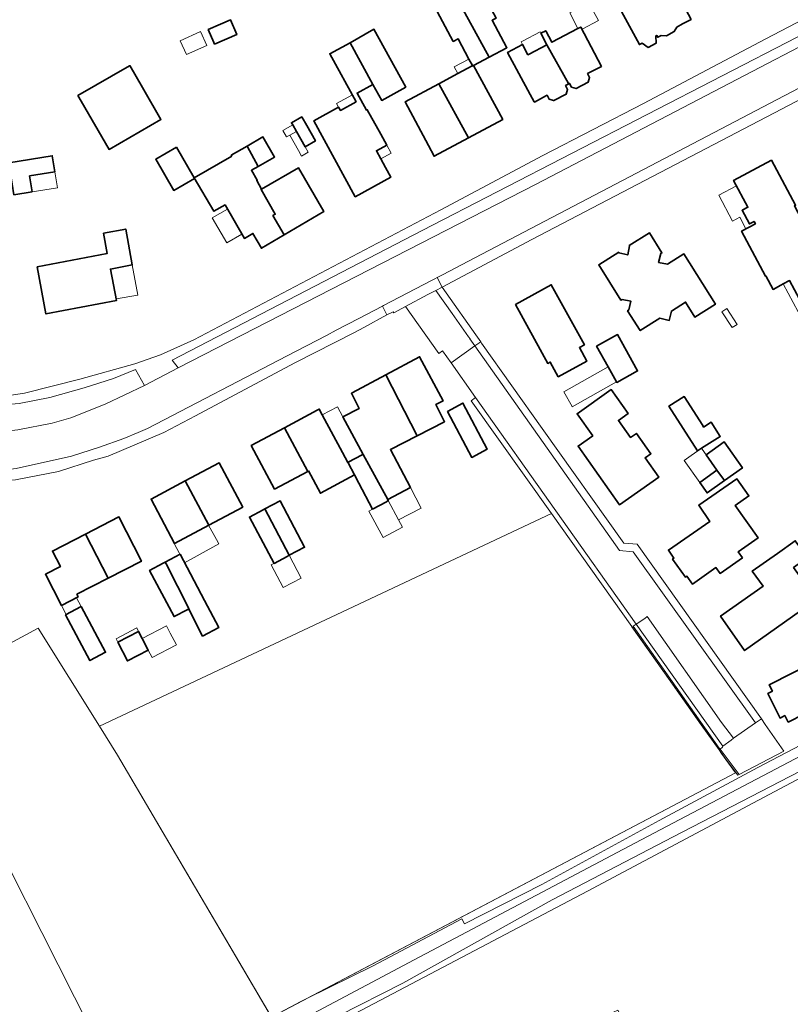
# Model space of a CAD drawing. Extents: x 147051 to 149075, y 463071 to 465537.
# Tile 10 of 229: x 147606 to 147735, y 463724 to 463888. Entities that reach past the tile are written whole.
import ezdxf

# ---------------------------------------------------------------- set-up
doc = ezdxf.new("R2010")
doc.units = 0
doc.header["$LTSCALE"] = 0.5
for name, color, linetype, lineweight in [('B-PV-GR-BEPLANTING_CULTUUR_BOSPLANTSOEN-GV', 252, 'CONTINUOUS', 18), ('B-PV-GR-BEPLANTING_CULTUUR_HEESTERS-GV', 252, 'CONTINUOUS', 18), ('B-PV-GR-GRAS-GV', 252, 'CONTINUOUS', 13), ('B-PV-IE-TERREINAFSCHEIDING_KUNSTMATIG_HEKWERK-G', 252, 'CONTINUOUS', 18), ('B-PV-OG-BEBOUWING-GV', 6, 'CONTINUOUS', 35), ('B-PV-OG-BEBOUWING_LUIFEL-GV', 6, 'CONTINUOUS', 18), ('B-PV-OG-TERREIN_BEGROEID-GV', 252, 'CONTINUOUS', 18), ('B-PV-OG-TERREIN_ERF-GV', 252, 'CONTINUOUS', 18), ('B-PV-VH-GESLOTENVERHARDING_ASFALT-GV', 252, 'CONTINUOUS', 18), ('B-PV-VH-ONVERHARD_ZAND-GV', 252, 'CONTINUOUS', 18), ('B-PV-VH-OPENVERHARDING_BETONSTRAATSTEEN-GV', 252, 'CONTINUOUS', 18), ('B-PV-VH-OPENVERHARDING_STRAATBAKSTEEN-GV', 252, 'CONTINUOUS', 18), ('B-PV-VH-OPENVERHARDING_TEGEL-GV', 252, 'CONTINUOUS', 18)]:
    doc.layers.add(name, color=color, linetype=linetype, lineweight=lineweight)

msp = doc.modelspace()

# ---------------------------------------------------------------- linework, layer by layer
at = {"layer": 'B-PV-GR-BEPLANTING_CULTUUR_BOSPLANTSOEN-GV', "flags": 128}
for points in [[(147761.565, 463780.147), (147729.408, 463763.314), (147712.953, 463754.485), (147693.323, 463743.787), (147680.42, 463737.187), (147679.935, 463738.007), (147665.111, 463730.171), (147654.056, 463724.697), (147653.071, 463724.209), (147649.478, 463722.319), (147648.068, 463721.721), (147646.255, 463720.951), (147644.086, 463720.41), (147627.891, 463712.117), (147623.352, 463708.836), (147623.526, 463708.594), (147623.485, 463708.573), (147578.209, 463684.71), (147577.514, 463684.326), (147559.558, 463674.415), (147431.987, 463607.946)], [(147729.57, 463757.854), (147758.402, 463773.156)], [(147430.074, 463604.893), (147431.399, 463605.843), (147457.568, 463619.658), (147478.124, 463631.089), (147492.483, 463638.248), (147509.049, 463646.696), (147536.056, 463658.471), (147561.354, 463673.506), (147609.574, 463698.359), (147642.732, 463715.607), (147671.982, 463731.197), (147708.902, 463750.678), (147738.878, 463766.415)], [(147741.347, 463765.228), (147715.257, 463751.748)], [(147700.982, 463742.652), (147729.57, 463757.854)], [(147715.257, 463751.748), (147695.081, 463741.215)], [(147653.662, 463717.76), (147700.982, 463742.652)], [(147695.081, 463741.215), (147670.089, 463727.255)], [(147670.089, 463727.255), (147659.363, 463721.829)]]:
    msp.add_lwpolyline(points, dxfattribs=at)
at = {"layer": 'B-PV-GR-BEPLANTING_CULTUUR_HEESTERS-GV', "flags": 128}
for points in [[(147726.297, 463762.135), (147723.112, 463766.403), (147722.997, 463766.557), (147708.574, 463786.922), (147709.102, 463787.292), (147709.097, 463787.299), (147682.24, 463825.141), (147681.522, 463824.616), (147694.949, 463805.753), (147708.375, 463786.89), (147708.399, 463786.855), (147719.985, 463770.453), (147722.945, 463766.263), (147723.201, 463765.901), (147723.377, 463765.665), (147726.087, 463762.025)], [(147726.297, 463762.135), (147733.795, 463766.066), (147730.645, 463770.509), (147730.02, 463771.427), (147729.043, 463770.762), (147725.379, 463768.193), (147724.951, 463767.902), (147723.568, 463766.896), (147723.53, 463766.696), (147723.112, 463766.403)]]:
    msp.add_lwpolyline(points, close=True, dxfattribs=at)
at = {"layer": 'B-PV-GR-GRAS-GV', "flags": 128}
for points in [[(147708.399, 463786.855), (147708.375, 463786.89), (147694.949, 463805.753), (147619.366, 463770.243), (147622.401, 463765.38), (147648.068, 463721.721), (147649.478, 463722.319), (147653.071, 463724.209), (147654.056, 463724.697), (147725.676, 463762.419), (147723.377, 463765.665), (147723.201, 463765.901), (147722.945, 463766.263), (147719.985, 463770.453)], [(147622.401, 463765.38), (147619.366, 463770.243), (147609.154, 463786.607), (147588.733, 463775.647), (147601.542, 463751.87), (147623.352, 463708.836), (147627.891, 463712.117), (147644.086, 463720.41), (147646.255, 463720.951), (147648.068, 463721.721)], [(147738.842, 463712.97), (147738.721, 463713.252), (147787.538, 463739.696), (147777.076, 463759.361), (147795.533, 463769.484), (147785.804, 463787.434), (147780.81, 463784.933), (147758.402, 463773.156), (147729.57, 463757.854), (147700.982, 463742.652), (147653.662, 463717.76), (147651.852, 463714.353), (147652.425, 463710.859), (147658.9, 463698.401), (147704.609, 463722.105), (147706.039, 463722.789), (147716.99, 463702.259)], [(147623.526, 463708.594), (147623.352, 463708.836), (147601.542, 463751.87), (147554.759, 463727.907), (147577.514, 463684.326), (147578.209, 463684.71), (147623.485, 463708.573)]]:
    msp.add_lwpolyline(points, close=True, dxfattribs=at)
at = {"layer": 'B-PV-IE-TERREINAFSCHEIDING_KUNSTMATIG_HEKWERK-G', "flags": 128}
msp.add_lwpolyline([(147708.377, 463786.841), (147725.676, 463762.419), (147648.148, 463721.585), (147622.401, 463765.38)], dxfattribs=at)
at = {"layer": 'B-PV-OG-BEBOUWING-GV', "flags": 128}
for points in [[(147711.315, 463901.543), (147705.524, 463898.395), (147709.078, 463891.73), (147706.297, 463890.281), (147707.674, 463887.798), (147709.64, 463884.123), (147710.089, 463884.363), (147711.098, 463883.649), (147712.419, 463884.355), (147712.385, 463885.591), (147712.528, 463885.667), (147712.697, 463885.351), (147713.29, 463885.668), (147714.186, 463885.574), (147715.463, 463886.311), (147715.911, 463887.07), (147716.869, 463887.583), (147718.287, 463888.341), (147714.992, 463894.58)], [(147684.522, 463882.021), (147687.481, 463883.603), (147685.024, 463888.2), (147685.715, 463888.569), (147681.696, 463896.088), (147677.93, 463894.075)], [(147674.478, 463892.23), (147678.523, 463884.659), (147679.338, 463885.094), (147681.144, 463881.715), (147681.729, 463880.62), (147681.767, 463880.549), (147681.918, 463880.629), (147684.522, 463882.021), (147677.93, 463894.075), (147675.292, 463892.665)], [(147638.522, 463884.457), (147638.627, 463884.214), (147642.338, 463885.812), (147641.292, 463888.243), (147639.62, 463887.523), (147637.58, 463886.646)], [(147665.076, 463877.465), (147666.577, 463874.814), (147670.593, 463877.026), (147665.261, 463886.704), (147661.285, 463884.451)], [(147693.177, 463886.025), (147694.188, 463884.1), (147697.797, 463877.603), (147697.827, 463877.551), (147697.977, 463877.629), (147698.293, 463877.027), (147699.063, 463876.788), (147701.081, 463877.849), (147701.321, 463878.618), (147700.977, 463879.274), (147703.297, 463880.493), (147699.84, 463887.07), (147699.363, 463886.819), (147695.001, 463884.527), (147693.99, 463886.452)], [(147666.406, 463865.053), (147665.679, 463866.378), (147667.414, 463867.326), (147666.412, 463869.14), (147664.139, 463873.254), (147664.005, 463873.18), (147662.443, 463876.036), (147665.076, 463877.465), (147661.285, 463884.451), (147657.888, 463882.607), (147662.29, 463874.585), (147659.66, 463873.142), (147659.369, 463873.673), (147655.193, 463871.381), (147662.146, 463858.712), (147668.092, 463861.983), (147667.209, 463863.592)], [(147694.227, 463875.658), (147694.572, 463875.002), (147695.267, 463874.793), (147695.35, 463874.768), (147697.386, 463875.838), (147697.634, 463876.612), (147697.29, 463877.267), (147697.827, 463877.551), (147697.797, 463877.603), (147694.188, 463884.1), (147691.217, 463882.54), (147691.014, 463882.433), (147690.122, 463884.13), (147687.611, 463882.811), (147691.389, 463875.813), (147692.052, 463874.584), (147692.091, 463874.512), (147694.136, 463875.609)], [(147616.323, 463874.656), (147621.008, 463866.6), (147629.67, 463871.637), (147626.574, 463876.961), (147624.442, 463880.627), (147624.405, 463880.605), (147615.794, 463875.597)], [(147686.794, 463871.597), (147681.918, 463880.629), (147681.767, 463880.549), (147681.729, 463880.62), (147681.689, 463880.599), (147679.275, 463879.296), (147676.117, 463877.591), (147681.071, 463868.545)], [(147670.489, 463874.552), (147670.478, 463874.546), (147674.373, 463867.241), (147675.314, 463865.476), (147681.071, 463868.545), (147676.117, 463877.591)], [(147652.308, 463869.617), (147653.758, 463867.056), (147655.471, 463868.026), (147654.021, 463870.587), (147653.198, 463872.041), (147651.485, 463871.071), (147651.688, 463870.713)], [(147645.936, 463863.779), (147648.647, 463865.336), (147646.72, 463868.69), (147644.068, 463867.167)], [(147632.283, 463866.964), (147628.807, 463864.967), (147631.793, 463859.77), (147635.269, 463861.767), (147635.212, 463861.866), (147635.212, 463861.867)], [(147641.514, 463865.488), (147635.212, 463861.867), (147635.212, 463861.866), (147638.529, 463856.267), (147640.388, 463857.335), (147643.605, 463851.734), (147645.049, 463852.564), (147646.467, 463850.096), (147650.24, 463852.313), (147648.375, 463855.563), (147648.759, 463855.783), (147646.394, 463859.905), (147646.484, 463859.977), (147645.668, 463861.394), (147645.757, 463861.446), (147644.794, 463863.123), (147645.936, 463863.779), (147644.068, 463867.167), (147641.423, 463865.647)], [(147608.135, 463859.528), (147607.71, 463862.173), (147611.921, 463862.85), (147611.486, 463865.556), (147604.23, 463864.39), (147605.09, 463859.039)], [(147738.063, 463838.494), (147748.814, 463818.345), (147749.875, 463818.911), (147756.566, 463822.48), (147742.151, 463849.314), (147740.263, 463848.307), (147739.302, 463850.107), (147735.537, 463857.165), (147735.731, 463857.269), (147731.709, 463864.809), (147725.379, 463861.432), (147727.765, 463856.959), (147726.811, 463856.45), (147728.028, 463854.168), (147728.81, 463854.586), (147729.028, 463854.178), (147726.705, 463852.938), (147730.695, 463845.457), (147730.769, 463845.496), (147731.984, 463843.218), (147733.298, 463843.919), (147733.679, 463844.122), (147734.754, 463844.696)], [(147648.375, 463855.563), (147650.24, 463852.313), (147656.882, 463856.216), (147652.678, 463863.534), (147646.484, 463859.977), (147646.394, 463859.905), (147648.759, 463855.783)], [(147620.053, 463852.599), (147620.672, 463849.201), (147608.999, 463846.983), (147610.431, 463839.112), (147622.212, 463841.35), (147621.212, 463846.616), (147624.859, 463847.309), (147623.767, 463853.305)], [(147706.548, 463841.441), (147706.734, 463841.558), (147708.216, 463841.251), (147707.855, 463839.781), (147707.669, 463839.664), (147709.776, 463836.322), (147713.049, 463838.387), (147714.622, 463838.03), (147714.978, 463839.603), (147717.346, 463841.097), (147718.925, 463838.593), (147722.351, 463840.753), (147717.065, 463849.136), (147714.341, 463847.418), (147712.858, 463847.724), (147713.22, 463849.194), (147713.406, 463849.311), (147711.299, 463852.652), (147707.95, 463850.54), (147707.992, 463850.472), (147707.686, 463848.99), (147706.216, 463849.352), (147706.173, 463849.42), (147702.841, 463847.319)], [(147688.9, 463840.682), (147694.329, 463830.852), (147694.73, 463831.074), (147696.087, 463828.611), (147700.853, 463831.235), (147699.605, 463833.502), (147700.438, 463833.961), (147694.897, 463843.994)], [(147705.798, 463827.753), (147705.846, 463827.667), (147709.344, 463829.606), (147705.989, 463835.658), (147702.491, 463833.719), (147704.407, 463830.262)], [(147672.882, 463831.95), (147667.254, 463828.944), (147672.498, 463818.751), (147677.065, 463821.101), (147675.595, 463823.96), (147676.811, 463824.585), (147672.905, 463831.963)], [(147660.058, 463821.899), (147663.465, 463815.643), (147667.569, 463808.107), (147671.353, 463810.103), (147668.008, 463816.441), (147672.498, 463818.751), (147667.254, 463828.944), (147661.626, 463825.936), (147661.494, 463825.866), (147662.807, 463823.315)], [(147701.828, 463818.774), (147699.38, 463817.04), (147706.333, 463807.22), (147712.866, 463811.831), (147710.583, 463815.045), (147711.561, 463815.74), (147709.129, 463819.164), (147708.151, 463818.469), (147706.124, 463821.322), (147707.754, 463822.48), (147704.911, 463826.483), (147699.228, 463822.446)], [(147677.554, 463822.834), (147681.623, 463815.152), (147684.219, 463816.527), (147680.149, 463824.209)], [(147719.346, 463816.23), (147720.015, 463816.658), (147723.143, 463818.657), (147721.64, 463821.008), (147720.378, 463820.201), (147720.217, 463820.453), (147717.118, 463825.301), (147714.584, 463823.681)], [(147650.291, 463820.082), (147654.192, 463812.81), (147654.317, 463812.876), (147656.322, 463809.139), (147662.033, 463812.202), (147660.935, 463814.25), (147660.906, 463814.303), (147660.028, 463815.94), (147656.634, 463822.266), (147656.126, 463823.211), (147655.799, 463823.036)], [(147644.771, 463817.121), (147648.672, 463809.849), (147654.192, 463812.81), (147650.291, 463820.082)], [(147720.776, 463815.589), (147722.599, 463813.021), (147723.845, 463811.269), (147726.853, 463813.406), (147723.784, 463817.727)], [(147660.906, 463814.303), (147660.935, 463814.25), (147662.033, 463812.202), (147662.761, 463810.843), (147665.027, 463806.493), (147667.342, 463807.74), (147667.671, 463807.914), (147667.569, 463808.107), (147663.465, 463815.643), (147663.316, 463815.566), (147660.948, 463814.325)], [(147637.645, 463803.814), (147643.336, 463806.849), (147639.392, 463814.244), (147633.7, 463811.209)], [(147723.845, 463811.269), (147722.599, 463813.021), (147719.713, 463810.97), (147720.958, 463809.218)], [(147633.7, 463811.209), (147628.011, 463808.175), (147631.955, 463800.78), (147637.645, 463803.814)], [(147726.851, 463798.377), (147726.153, 463799.353), (147729.465, 463801.696), (147725.659, 463807.089), (147727.939, 463808.715), (147725.934, 463811.554), (147719.552, 463807.132), (147721.41, 463804.45), (147714.489, 463799.655), (147715.412, 463798.323), (147715.178, 463798.161), (147717.346, 463795.13), (147717.58, 463795.292), (147718.535, 463793.967), (147722.434, 463796.728), (147723.123, 463795.746)], [(147647.014, 463806.53), (147651.118, 463798.78), (147653.678, 463800.136), (147649.574, 463807.886)], [(147651.118, 463798.78), (147647.014, 463806.53), (147646.732, 463806.381), (147644.465, 463805.181), (147648.568, 463797.431), (147650.743, 463798.582)], [(147620.857, 463794.95), (147626.411, 463797.797), (147622.625, 463805.183), (147617.072, 463802.336)], [(147615.605, 463792.258), (147620.857, 463794.95), (147617.072, 463802.336), (147611.525, 463799.492), (147612.861, 463796.886), (147610.361, 463795.604), (147613.03, 463790.398), (147615.824, 463791.831)], [(147735.411, 463796.763), (147737.713, 463798.389), (147735.697, 463801.215), (147732.697, 463799.096), (147728.507, 463796.136), (147730.323, 463793.598), (147723.207, 463788.582), (147727.233, 463782.87), (147739.24, 463791.396)], [(147630.389, 463797.655), (147630.541, 463797.351), (147634.303, 463789.865), (147634.323, 463789.826), (147636.406, 463785.681), (147636.61, 463785.276), (147639.344, 463786.723), (147636.962, 463791.223), (147632.863, 463798.965)], [(147634.028, 463789.67), (147634.269, 463789.798), (147634.323, 463789.826), (147634.303, 463789.865), (147630.541, 463797.351), (147630.389, 463797.655), (147630.02, 463797.46), (147627.769, 463796.268), (147631.868, 463788.526)], [(147613.707, 463788.846), (147617.802, 463781.176), (147620.414, 463782.57), (147616.319, 463790.241)], [(147733.927, 463772.011), (147734.507, 463770.907), (147747.617, 463777.602), (147744.622, 463783.495), (147747.118, 463784.763), (147745.11, 463788.715), (147737.255, 463784.74), (147739.121, 463781.079), (147731.356, 463777.142), (147731.882, 463776.096), (147731.102, 463775.662), (147733.146, 463771.577)], [(147622.466, 463784.239), (147624.07, 463781.135), (147627.543, 463782.929), (147626.596, 463784.761), (147626.525, 463784.898), (147625.938, 463786.034)]]:
    msp.add_lwpolyline(points, close=True, dxfattribs=at)
at = {"layer": 'B-PV-OG-BEBOUWING_LUIFEL-GV', "flags": 128}
for points in [[(147699.363, 463886.819), (147699.84, 463887.07), (147700.044, 463886.682), (147702.825, 463888.143), (147701.103, 463891.164), (147697.995, 463889.421)], [(147633.937, 463882.47), (147637.31, 463884.005), (147636.267, 463886.295), (147632.894, 463884.76)], [(147690.122, 463884.13), (147691.014, 463882.433), (147691.217, 463882.54), (147694.188, 463884.1), (147693.177, 463886.025), (147693.054, 463886.258), (147690.083, 463884.698), (147689.88, 463884.591)], [(147681.689, 463880.599), (147681.729, 463880.62), (147681.433, 463881.174), (147681.144, 463881.715), (147678.685, 463880.388), (147679.275, 463879.296)], [(147659.369, 463873.673), (147659.66, 463873.142), (147662.289, 463874.585), (147661.661, 463875.731), (147659.031, 463874.289)], [(147652.308, 463869.617), (147651.688, 463870.713), (147650.05, 463869.787), (147650.67, 463868.691), (147651.183, 463868.981)], [(147652.63, 463866.418), (147653.151, 463865.498), (147654.278, 463866.136), (147653.758, 463867.056), (147652.308, 463869.617), (147651.183, 463868.981)], [(147666.406, 463865.053), (147668.143, 463866.007), (147667.414, 463867.326), (147665.679, 463866.378)], [(147608.135, 463859.528), (147612.346, 463860.205), (147611.921, 463862.85), (147607.71, 463862.173)], [(147725.848, 463860.552), (147722.901, 463858.98), (147725.217, 463854.637), (147726.406, 463855.271), (147727.441, 463853.331), (147729.028, 463854.178), (147728.81, 463854.586), (147728.028, 463854.169), (147726.811, 463856.45), (147727.765, 463856.959)], [(147640.657, 463850.992), (147643.194, 463852.449), (147640.787, 463856.64), (147638.25, 463855.182)], [(147624.859, 463847.309), (147621.249, 463846.623), (147622.16, 463841.623), (147625.775, 463842.281)], [(147733.679, 463844.122), (147736.988, 463837.92), (147738.063, 463838.494), (147734.754, 463844.696)], [(147723.433, 463839.476), (147725.161, 463836.838), (147725.976, 463837.371), (147724.248, 463840.01)], [(147698.382, 463823.641), (147698.399, 463823.611), (147705.798, 463827.753), (147704.407, 463830.262), (147697.02, 463826.098)], [(147656.634, 463822.266), (147660.028, 463815.94), (147660.906, 463814.303), (147660.948, 463814.325), (147663.316, 463815.566), (147663.465, 463815.643), (147660.058, 463821.899), (147659.192, 463823.582)], [(147719.713, 463810.97), (147722.599, 463813.021), (147720.015, 463816.658), (147717.129, 463814.606)], [(147667.671, 463807.914), (147669.358, 463804.717), (147673.163, 463806.674), (147671.353, 463810.103), (147667.569, 463808.107)], [(147669.358, 463804.717), (147667.671, 463807.914), (147667.342, 463807.74), (147665.027, 463806.493), (147664.436, 463806.174), (147666.823, 463801.743), (147670.019, 463803.464)], [(147631.86, 463800.729), (147633.613, 463797.548), (147639.334, 463800.701), (147638.936, 463801.422), (147637.624, 463803.803)], [(147648.106, 463797.186), (147650.116, 463793.386), (147653.129, 463794.98), (147651.118, 463798.78)], [(147613.03, 463790.398), (147613.8, 463788.896), (147616.319, 463790.241), (147615.546, 463791.688)], [(147625.938, 463786.034), (147625.627, 463786.636), (147622.154, 463784.841), (147622.466, 463784.239)], [(147626.525, 463784.898), (147626.596, 463784.761), (147627.543, 463782.929), (147628.171, 463781.715), (147632.237, 463783.817), (147632.191, 463783.906), (147631.226, 463785.772), (147630.591, 463787)]]:
    msp.add_lwpolyline(points, close=True, dxfattribs=at)
at = {"layer": 'B-PV-OG-TERREIN_BEGROEID-GV', "flags": 128}
msp.add_lwpolyline([(147605.716, 463819.747), (147611.471, 463820.845), (147614.601, 463821.781), (147620.312, 463824.029), (147626.927, 463827.174), (147625.414, 463829.832), (147621.757, 463828.324), (147616.824, 463826.747), (147611.091, 463825.174), (147605.961, 463824.148), (147601.184, 463823.746), (147601.763, 463819.316)], close=True, dxfattribs=at)
at = {"layer": 'B-PV-OG-TERREIN_ERF-GV', "flags": 128}
for points in [[(147597.637, 463824.463), (147606.869, 463825.894), (147616.081, 463828.226), (147625.294, 463830.783), (147629.601, 463832.288), (147635.163, 463834.787), (147676.443, 463856.497), (147693.487, 463865.569), (147710.329, 463874.267), (147730.681, 463885.023), (147764.291, 463902.644)], [(147718.287, 463888.341), (147716.869, 463887.583), (147715.911, 463887.07), (147715.463, 463886.311), (147714.186, 463885.574), (147713.29, 463885.668), (147712.697, 463885.351), (147712.528, 463885.667), (147712.385, 463885.591), (147712.419, 463884.355), (147711.098, 463883.649), (147710.089, 463884.363), (147709.64, 463884.123), (147707.674, 463887.798), (147706.297, 463890.281)], [(147742.249, 463877.99), (147691.646, 463851.573), (147676.646, 463843.602), (147677.338, 463842.621), (147682.277, 463835.621), (147683.108, 463834.443), (147683.262, 463834.224), (147693.382, 463819.972), (147707.009, 463800.795), (147709.287, 463800.615), (147730.02, 463771.427), (147730.645, 463770.509), (147733.795, 463766.066), (147726.297, 463762.135), (147726.087, 463762.025), (147723.377, 463765.665), (147725.676, 463762.419), (147654.056, 463724.697), (147665.111, 463730.171), (147679.935, 463738.007), (147680.42, 463737.187), (147693.323, 463743.787), (147712.953, 463754.485), (147729.408, 463763.314), (147761.565, 463780.147)], [(147588.733, 463775.647), (147609.154, 463786.607), (147619.366, 463770.243), (147694.949, 463805.753), (147681.522, 463824.616), (147682.24, 463825.141), (147678.154, 463830.943), (147676.709, 463832.956), (147676.085, 463832.525), (147670.548, 463840.344), (147668.57, 463839.307), (147668.494, 463839.448), (147667.447, 463838.941), (147663.581, 463836.825), (147661.999, 463836.02), (147652.047, 463830.955), (147635.429, 463822.081), (147630.166, 463819.33), (147620.846, 463815.373), (147618.393, 463814.66), (147612.534, 463812.812), (147605.377, 463811.396)]]:
    msp.add_lwpolyline(points, dxfattribs=at)
for points in [[(147681.071, 463868.545), (147675.314, 463865.476), (147674.373, 463867.241), (147670.478, 463874.546), (147670.489, 463874.552), (147676.117, 463877.591), (147679.275, 463879.296), (147681.689, 463880.599), (147681.729, 463880.62), (147681.144, 463881.715), (147679.338, 463885.094), (147678.523, 463884.659), (147674.478, 463892.23), (147675.292, 463892.665), (147677.93, 463894.075), (147681.696, 463896.088), (147685.715, 463888.569), (147685.024, 463888.2), (147687.481, 463883.603), (147684.522, 463882.021), (147681.918, 463880.629), (147686.794, 463871.597)], [(147638.522, 463884.457), (147637.58, 463886.646), (147639.62, 463887.523), (147641.292, 463888.243), (147642.338, 463885.812), (147638.627, 463884.214)], [(147666.406, 463865.053), (147667.209, 463863.592), (147668.092, 463861.983), (147662.146, 463858.712), (147655.193, 463871.381), (147659.369, 463873.673), (147659.66, 463873.142), (147662.29, 463874.585), (147657.888, 463882.607), (147661.285, 463884.451), (147665.261, 463886.704), (147670.593, 463877.026), (147666.577, 463874.814), (147665.076, 463877.465), (147662.443, 463876.036), (147664.005, 463873.18), (147664.139, 463873.254), (147666.412, 463869.14), (147667.414, 463867.326), (147665.679, 463866.378)], [(147694.227, 463875.658), (147694.136, 463875.609), (147692.091, 463874.512), (147692.052, 463874.584), (147691.389, 463875.813), (147687.611, 463882.811), (147690.122, 463884.13), (147691.014, 463882.433), (147691.217, 463882.54), (147694.188, 463884.1), (147693.177, 463886.025), (147693.99, 463886.452), (147695.001, 463884.527), (147699.363, 463886.819), (147699.84, 463887.07), (147703.297, 463880.493), (147700.977, 463879.274), (147701.321, 463878.618), (147701.081, 463877.849), (147699.063, 463876.788), (147698.293, 463877.027), (147697.977, 463877.629), (147697.827, 463877.551), (147697.29, 463877.267), (147697.634, 463876.612), (147697.386, 463875.838), (147695.35, 463874.768), (147695.267, 463874.793), (147694.572, 463875.002)], [(147616.323, 463874.656), (147615.794, 463875.597), (147624.405, 463880.605), (147624.442, 463880.627), (147626.574, 463876.961), (147629.67, 463871.637), (147621.008, 463866.6)], [(147651.688, 463870.713), (147651.485, 463871.071), (147653.198, 463872.041), (147654.021, 463870.587), (147655.471, 463868.026), (147653.758, 463867.056), (147652.308, 463869.617)], [(147635.212, 463861.866), (147635.269, 463861.767), (147631.793, 463859.77), (147628.807, 463864.967), (147632.283, 463866.964), (147635.212, 463861.867), (147641.514, 463865.488), (147641.423, 463865.647), (147644.068, 463867.167), (147646.72, 463868.69), (147648.647, 463865.336), (147645.936, 463863.779), (147644.794, 463863.123), (147645.757, 463861.446), (147645.668, 463861.394), (147646.484, 463859.977), (147652.678, 463863.534), (147656.882, 463856.216), (147650.24, 463852.313), (147646.467, 463850.096), (147645.049, 463852.564), (147643.605, 463851.734), (147640.388, 463857.335), (147638.529, 463856.267)], [(147608.135, 463859.528), (147605.09, 463859.039), (147604.23, 463864.39), (147611.486, 463865.556), (147611.921, 463862.85), (147607.71, 463862.173)], [(147727.765, 463856.959), (147725.379, 463861.432), (147731.709, 463864.809), (147735.731, 463857.269), (147735.537, 463857.165), (147739.302, 463850.107), (147740.263, 463848.307), (147742.151, 463849.314), (147756.566, 463822.48), (147749.875, 463818.911), (147748.814, 463818.345), (147738.063, 463838.494), (147734.754, 463844.696), (147733.679, 463844.122), (147733.298, 463843.919), (147731.984, 463843.218), (147730.769, 463845.496), (147730.695, 463845.457), (147726.705, 463852.938), (147729.028, 463854.178), (147728.81, 463854.586), (147728.028, 463854.168), (147726.811, 463856.45)], [(147624.859, 463847.309), (147621.212, 463846.616), (147622.212, 463841.35), (147610.431, 463839.112), (147608.999, 463846.983), (147620.672, 463849.201), (147620.053, 463852.599), (147623.767, 463853.305)], [(147706.548, 463841.441), (147702.841, 463847.319), (147706.173, 463849.42), (147706.216, 463849.352), (147707.686, 463848.99), (147707.992, 463850.472), (147707.95, 463850.54), (147711.299, 463852.652), (147713.406, 463849.311), (147713.22, 463849.194), (147712.858, 463847.724), (147714.341, 463847.418), (147717.065, 463849.136), (147722.351, 463840.753), (147718.925, 463838.593), (147717.346, 463841.097), (147714.978, 463839.603), (147714.622, 463838.03), (147713.049, 463838.387), (147709.776, 463836.322), (147707.669, 463839.664), (147707.855, 463839.781), (147708.216, 463841.251), (147706.734, 463841.558)], [(147688.9, 463840.682), (147694.897, 463843.994), (147700.438, 463833.961), (147699.605, 463833.502), (147700.853, 463831.235), (147696.087, 463828.611), (147694.73, 463831.074), (147694.329, 463830.852)], [(147704.407, 463830.262), (147702.491, 463833.719), (147705.989, 463835.658), (147709.344, 463829.606), (147705.846, 463827.667), (147705.798, 463827.753)], [(147654.192, 463812.81), (147648.672, 463809.849), (147644.771, 463817.121), (147650.291, 463820.082), (147655.799, 463823.036), (147656.126, 463823.211), (147656.634, 463822.266), (147660.028, 463815.94), (147660.906, 463814.303), (147660.948, 463814.325), (147663.316, 463815.566), (147663.465, 463815.643), (147660.058, 463821.899), (147662.807, 463823.315), (147661.494, 463825.866), (147661.626, 463825.936), (147667.254, 463828.944), (147672.882, 463831.95), (147672.905, 463831.963), (147676.811, 463824.585), (147675.595, 463823.96), (147677.065, 463821.101), (147672.498, 463818.751), (147668.008, 463816.441), (147671.353, 463810.103), (147667.569, 463808.107), (147667.671, 463807.914), (147667.342, 463807.74), (147665.027, 463806.493), (147662.761, 463810.843), (147662.033, 463812.202), (147656.322, 463809.139), (147654.317, 463812.876)], [(147701.828, 463818.774), (147699.228, 463822.446), (147704.911, 463826.483), (147707.754, 463822.48), (147706.124, 463821.322), (147708.151, 463818.469), (147709.129, 463819.164), (147711.561, 463815.74), (147710.583, 463815.045), (147712.866, 463811.831), (147706.333, 463807.22), (147699.38, 463817.04)], [(147677.554, 463822.834), (147680.149, 463824.209), (147684.219, 463816.527), (147681.623, 463815.152)], [(147719.346, 463816.23), (147714.584, 463823.681), (147717.118, 463825.301), (147720.217, 463820.453), (147720.378, 463820.201), (147721.64, 463821.008), (147723.143, 463818.657), (147720.015, 463816.658)], [(147723.784, 463817.727), (147726.853, 463813.406), (147723.845, 463811.269), (147720.958, 463809.218), (147719.713, 463810.97), (147722.599, 463813.021), (147720.776, 463815.589)], [(147637.645, 463803.814), (147631.955, 463800.78), (147628.011, 463808.175), (147633.7, 463811.209), (147639.392, 463814.244), (147643.336, 463806.849)], [(147726.851, 463798.377), (147723.123, 463795.746), (147722.434, 463796.728), (147718.535, 463793.967), (147717.58, 463795.292), (147717.346, 463795.13), (147715.178, 463798.161), (147715.412, 463798.323), (147714.489, 463799.655), (147721.41, 463804.45), (147719.552, 463807.132), (147725.934, 463811.554), (147727.939, 463808.715), (147725.659, 463807.089), (147729.465, 463801.696), (147726.153, 463799.353)], [(147651.118, 463798.78), (147650.743, 463798.582), (147648.568, 463797.431), (147644.465, 463805.181), (147646.732, 463806.381), (147647.014, 463806.53), (147649.574, 463807.886), (147653.678, 463800.136)], [(147613.03, 463790.398), (147610.361, 463795.604), (147612.861, 463796.886), (147611.525, 463799.492), (147617.072, 463802.336), (147622.625, 463805.183), (147626.411, 463797.797), (147620.857, 463794.95), (147615.605, 463792.258), (147615.824, 463791.831)], [(147735.411, 463796.763), (147739.24, 463791.396), (147727.233, 463782.87), (147723.207, 463788.582), (147730.323, 463793.598), (147728.507, 463796.136), (147732.697, 463799.096), (147735.697, 463801.215), (147737.713, 463798.389)], [(147634.028, 463789.67), (147631.868, 463788.526), (147627.769, 463796.268), (147630.02, 463797.46), (147630.389, 463797.655), (147632.863, 463798.965), (147636.962, 463791.223), (147639.344, 463786.723), (147636.61, 463785.276), (147636.406, 463785.681), (147634.323, 463789.826), (147634.269, 463789.798)], [(147616.319, 463790.241), (147620.414, 463782.57), (147617.802, 463781.176), (147613.707, 463788.846)], [(147733.927, 463772.011), (147733.146, 463771.577), (147731.102, 463775.662), (147731.882, 463776.096), (147731.356, 463777.142), (147739.121, 463781.079), (147737.255, 463784.74), (147745.11, 463788.715), (147747.118, 463784.763), (147744.622, 463783.495), (147747.617, 463777.602), (147734.507, 463770.907)], [(147627.543, 463782.929), (147624.07, 463781.135), (147622.466, 463784.239), (147625.938, 463786.034), (147626.525, 463784.898), (147626.596, 463784.761)]]:
    msp.add_lwpolyline(points, close=True, dxfattribs=at)
at = {"layer": 'B-PV-VH-GESLOTENVERHARDING_ASFALT-GV', "flags": 128}
for points in [[(147773.895, 463903.348), (147692.29, 463860.773), (147632.541, 463830.098), (147626.927, 463827.174), (147620.312, 463824.029), (147614.601, 463821.781), (147611.471, 463820.845), (147605.716, 463819.747)], [(147605.46, 463813.271), (147614.721, 463815.328), (147619.366, 463816.844), (147623.439, 463818.277), (147625.832, 463819.301), (147627.395, 463819.97), (147650.758, 463832.091), (147657.342, 463835.507), (147658.959, 463836.382), (147662.74, 463838.371), (147666.683, 463840.415), (147666.854, 463840.505), (147674.89, 463844.724), (147675.446, 463845.007), (147675.859, 463845.217), (147676.748, 463845.67), (147682.15, 463848.497), (147732.675, 463874.94), (147758.254, 463888.327)]]:
    msp.add_lwpolyline(points, dxfattribs=at)
at = {"layer": 'B-PV-VH-ONVERHARD_ZAND-GV', "flags": 128}
for points in [[(147738.878, 463766.415), (147708.902, 463750.678)], [(147715.257, 463751.748), (147741.347, 463765.228)], [(147695.081, 463741.215), (147715.257, 463751.748)], [(147708.902, 463750.678), (147671.982, 463731.197)], [(147670.089, 463727.255), (147695.081, 463741.215)], [(147671.982, 463731.197), (147642.732, 463715.607)], [(147659.363, 463721.829), (147670.089, 463727.255)]]:
    msp.add_lwpolyline(points, dxfattribs=at)
at = {"layer": 'B-PV-VH-OPENVERHARDING_BETONSTRAATSTEEN-GV', "flags": 128}
msp.add_lwpolyline([(147839.17, 463939.499), (147735.983, 463885.398), (147673.302, 463853.036), (147631.522, 463831.378), (147632.541, 463830.098), (147692.29, 463860.773), (147773.895, 463903.348), (147817.707, 463926.447), (147839.963, 463937.969)], close=True, dxfattribs=at)
at = {"layer": 'B-PV-VH-OPENVERHARDING_STRAATBAKSTEEN-GV', "flags": 128}
for points in [[(147674.3, 463842.339), (147675.609, 463843.035), (147676.646, 463843.602), (147675.859, 463845.217), (147675.446, 463845.007), (147674.89, 463844.724), (147666.854, 463840.505), (147666.683, 463840.415), (147667.447, 463838.941), (147668.494, 463839.448), (147668.57, 463839.307), (147670.548, 463840.344)], [(147681.075, 463835.284), (147678.329, 463839.173), (147675.609, 463843.035), (147674.3, 463842.339), (147670.548, 463840.344), (147676.085, 463832.525), (147676.709, 463832.956), (147678.154, 463830.943), (147678.157, 463830.945), (147682.152, 463833.76), (147681.314, 463834.946), (147681.325, 463834.954)], [(147710.523, 463788.212), (147710.938, 463788.539), (147723.339, 463770.854), (147725.379, 463768.193), (147729.043, 463770.762), (147708.612, 463799.384), (147706.327, 463799.569), (147682.152, 463833.76), (147678.157, 463830.945), (147678.154, 463830.943), (147682.24, 463825.141), (147709.097, 463787.299), (147709.102, 463787.292)]]:
    msp.add_lwpolyline(points, close=True, dxfattribs=at)
at = {"layer": 'B-PV-VH-OPENVERHARDING_TEGEL-GV', "flags": 128}
for points in [[(147691.646, 463851.573), (147742.249, 463877.99), (147753.326, 463883.639), (147755.658, 463885.029), (147757.349, 463885.908), (147824.732, 463920.961), (147896.274, 463959.061), (147897.165, 463959.535), (147897.293, 463959.603), (147897.045, 463959.954), (147896.474, 463961.115), (147806.873, 463913.994), (147758.254, 463888.327), (147732.675, 463874.94), (147682.15, 463848.497), (147676.748, 463845.67), (147675.859, 463845.217), (147676.646, 463843.602)], [(147677.338, 463842.621), (147676.646, 463843.602), (147675.609, 463843.035), (147678.329, 463839.173), (147681.075, 463835.284), (147681.325, 463834.954), (147681.314, 463834.946), (147682.152, 463833.76), (147683.108, 463834.443), (147682.277, 463835.621)], [(147658.959, 463836.382), (147657.342, 463835.507), (147650.758, 463832.091), (147627.395, 463819.97), (147625.832, 463819.301), (147623.439, 463818.277), (147619.366, 463816.844), (147614.721, 463815.328), (147605.46, 463813.271), (147602.85, 463812.933), (147602.825, 463811.183), (147605.377, 463811.396), (147612.534, 463812.812), (147618.393, 463814.66), (147620.846, 463815.373), (147630.166, 463819.33), (147635.429, 463822.081), (147652.047, 463830.955), (147661.999, 463836.02), (147663.581, 463836.825), (147667.447, 463838.941), (147666.683, 463840.415), (147662.74, 463838.371)], [(147729.043, 463770.762), (147730.02, 463771.427), (147709.287, 463800.615), (147707.009, 463800.795), (147693.382, 463819.972), (147683.262, 463834.224), (147683.108, 463834.443), (147682.152, 463833.76), (147706.327, 463799.569), (147708.612, 463799.384)], [(147723.339, 463770.854), (147710.938, 463788.539), (147710.523, 463788.212), (147709.102, 463787.292), (147723.568, 463766.896), (147724.951, 463767.902), (147725.379, 463768.193)], [(147723.53, 463766.696), (147723.568, 463766.896), (147709.102, 463787.292), (147708.574, 463786.922), (147722.997, 463766.557), (147723.112, 463766.403)]]:
    msp.add_lwpolyline(points, close=True, dxfattribs=at)
for points in [[(147764.291, 463902.644), (147730.681, 463885.023), (147710.329, 463874.267), (147693.487, 463865.569), (147676.443, 463856.497), (147635.163, 463834.787), (147629.601, 463832.288), (147625.294, 463830.783), (147616.081, 463828.226), (147606.869, 463825.894), (147597.637, 463824.463)], [(147605.961, 463824.148), (147611.091, 463825.174), (147616.824, 463826.747), (147621.757, 463828.324), (147625.414, 463829.832), (147626.927, 463827.174), (147632.541, 463830.098), (147631.522, 463831.378), (147673.302, 463853.036), (147735.983, 463885.398)]]:
    msp.add_lwpolyline(points, dxfattribs=at)

doc.saveas('drawing.dxf')
